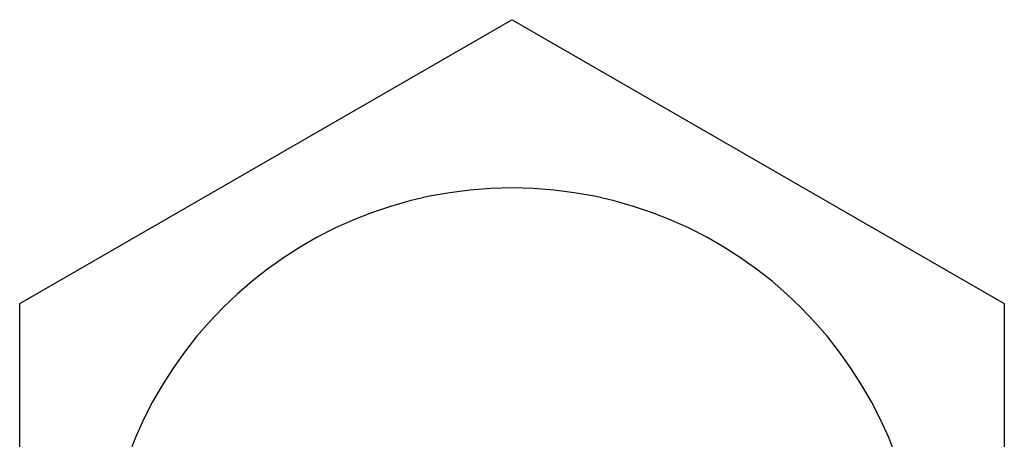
# Model space of a CAD drawing. Extents: x 3.18 to 10.88, y -3.25 to -0.52.
# Tile 48 of 52: x 9.1852 to 9.3768, y -0.6963 to -0.6146. Entities that reach past the tile are written whole.
import ezdxf

# ---------------------------------------------------------------- set-up
doc = ezdxf.new("R2010")
doc.units = 0
doc.header["$MEASUREMENT"] = 0
doc.layers.add('BLACK', color=7, linetype='CONTINUOUS')

msp = doc.modelspace()

# ---------------------------------------------------------------- linework, layer by layer
at = {"layer": 'BLACK', "linetype": 'CONTINUOUS'}
for p, q in [((9.18524, -0.669838), (9.28095, -0.614584)), ((9.28095, -0.614584), (9.28096, -0.614582)), ((9.28096, -0.614582), (9.28097, -0.614575)), ((9.28097, -0.614575), (9.28099, -0.614578)), ((9.28099, -0.614578), (9.28101, -0.614575)), ((9.28101, -0.614575), (9.28102, -0.614582)), ((9.28102, -0.614582), (9.28104, -0.614584)), ((9.28104, -0.614584), (9.37674, -0.669838)), ((9.2769, -0.64745), (9.27286, -0.647758)), ((9.28099, -0.647347), (9.2769, -0.64745)), ((9.28508, -0.64745), (9.28099, -0.647347)), ((9.28912, -0.647758), (9.28508, -0.64745)), ((9.26497, -0.648964), (9.26112, -0.649852)), ((9.26888, -0.648264), (9.26497, -0.648964)), ((9.27286, -0.647758), (9.26888, -0.648264)), ((9.2931, -0.648264), (9.28912, -0.647758)), ((9.29701, -0.648964), (9.2931, -0.648264)), ((9.30086, -0.649852), (9.29701, -0.648964)), ((9.25735, -0.650925), (9.25365, -0.652176)), ((9.26112, -0.649852), (9.25735, -0.650925)), ((9.30463, -0.650925), (9.30086, -0.649852)), ((9.30833, -0.652176), (9.30463, -0.650925)), ((9.25365, -0.652176), (9.25004, -0.6536)), ((9.31194, -0.653601), (9.30833, -0.652176)), ((9.24652, -0.655194), (9.24309, -0.656951)), ((9.25004, -0.6536), (9.24652, -0.655194)), ((9.31546, -0.655194), (9.31194, -0.653601)), ((9.31889, -0.656951), (9.31546, -0.655194)), ((9.24309, -0.656951), (9.23976, -0.658867)), ((9.32222, -0.658867), (9.31889, -0.656951)), ((9.23976, -0.658867), (9.23653, -0.660936)), ((9.32545, -0.660937), (9.32222, -0.658867)), ((9.23653, -0.660936), (9.23341, -0.663155)), ((9.32857, -0.663155), (9.32545, -0.660937)), ((9.23341, -0.663155), (9.23041, -0.665516)), ((9.33158, -0.665517), (9.32857, -0.663155)), ((9.23041, -0.665516), (9.22752, -0.668017)), ((9.33446, -0.668017), (9.33158, -0.665517)), ((9.22752, -0.668017), (9.22476, -0.670651)), ((9.33722, -0.670651), (9.33446, -0.668017)), ((9.1852, -0.669892), (9.18522, -0.669873)), ((9.1852, -0.669903), (9.1852, -0.669892)), ((9.1852, -0.669915), (9.1852, -0.669903)), ((9.1852, -0.780423), (9.1852, -0.669915)), ((9.18522, -0.669873), (9.18523, -0.669852)), ((9.18523, -0.669852), (9.18524, -0.669847)), ((9.18524, -0.669847), (9.18524, -0.669838)), ((9.37674, -0.669838), (9.37675, -0.669847)), ((9.37675, -0.669847), (9.37676, -0.669852)), ((9.37676, -0.669852), (9.37677, -0.669873)), ((9.37677, -0.669873), (9.37678, -0.669892)), ((9.37678, -0.669892), (9.37678, -0.669904)), ((9.37678, -0.669904), (9.37678, -0.669915)), ((9.37678, -0.669915), (9.37678, -0.726884)), ((9.22476, -0.670651), (9.22212, -0.673414)), ((9.33986, -0.673414), (9.33722, -0.670651)), ((9.22212, -0.673414), (9.21962, -0.676301)), ((9.34236, -0.676301), (9.33986, -0.673414)), ((9.21962, -0.676301), (9.21726, -0.679305)), ((9.34472, -0.679305), (9.34236, -0.676301)), ((9.21726, -0.679305), (9.21504, -0.682424)), ((9.34694, -0.682424), (9.34472, -0.679305)), ((9.21504, -0.682424), (9.21297, -0.685652)), ((9.34901, -0.685651), (9.34694, -0.682424)), ((9.21297, -0.685652), (9.21106, -0.688982)), ((9.35092, -0.688982), (9.34901, -0.685651)), ((9.21106, -0.688982), (9.2093, -0.692411)), ((9.35268, -0.692411), (9.35092, -0.688982)), ((9.2093, -0.692411), (9.20771, -0.695934)), ((9.35428, -0.695934), (9.35268, -0.692411)), ((9.20771, -0.695934), (9.20628, -0.699546)), ((9.3557, -0.699546), (9.35428, -0.695934))]:
    msp.add_line(p, q, dxfattribs=at)

doc.saveas('drawing.dxf')
